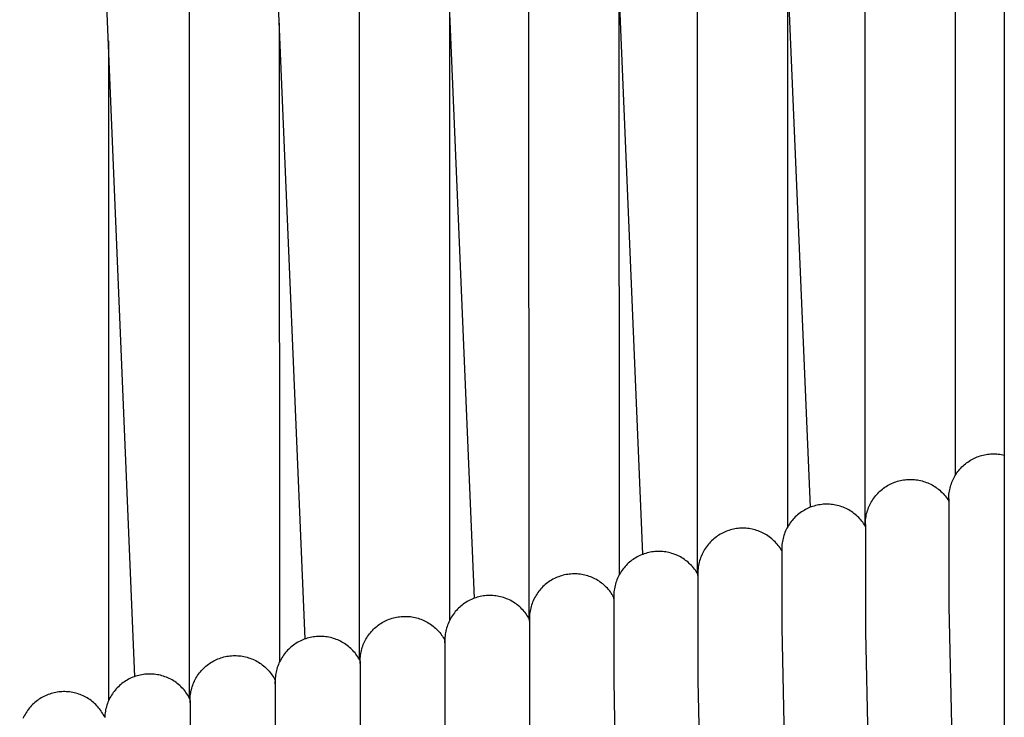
# Model space of a CAD drawing. Header units: millimetres. Extents: x 5000 to 6727, y 0 to 1679.
# Tile 77 of 106: x 5524 to 5618, y 1352 to 1417. Entities that reach past the tile are written whole.
import ezdxf

# ---------------------------------------------------------------- set-up
doc = ezdxf.new("R2010")
doc.units = ezdxf.units.MM
doc.layers.add('Make2D$Sichtbar$Kurven', color=18, linetype='Continuous', true_color=0x000000)

msp = doc.modelspace()

# ---------------------------------------------------------------- linework, layer by layer
at = {"layer": 'Make2D$Sichtbar$Kurven', "color": 18, "lineweight": -3, "true_color": 0x000000}
for p, q in [((5617.502, 1668.775), (5617.502, 1381.786)), ((5599.186, 1371.42), (5588.619, 1622.126)), ((5583.352, 1366.971), (5572.697, 1620.579)), ((5567.433, 1362.821), (5556.695, 1619.125)), ((5551.434, 1358.973), (5540.618, 1617.766)), ((5535.361, 1355.428), (5524.473, 1616.504)), ((5612.856, 1603.81), (5612.865, 1374.418)), ((5604.365, 1369.644), (5604.356, 1601.883)), ((5588.524, 1365.129), (5588.499, 1600.12)), ((5572.599, 1360.913), (5572.561, 1598.483)), ((5556.594, 1356.998), (5556.546, 1596.971)), ((5540.517, 1353.385), (5540.462, 1595.587)), ((5597.018, 1422.849), (5597.024, 1369.553)), ((5581.089, 1420.829), (5581.098, 1364.99)), ((5565.082, 1418.927), (5565.094, 1360.733)), ((5549.003, 1417.144), (5549.017, 1356.784)), ((5532.857, 1415.481), (5532.872, 1353.145)), ((5617.502, 1381.786), (5617.502, 1370.261)), ((5614.294, 1375.851), (5614.419, 1375.924)), ((5614.419, 1375.924), (5614.547, 1375.993)), ((5614.547, 1375.993), (5614.677, 1376.058)), ((5614.677, 1376.058), (5614.809, 1376.118)), ((5614.809, 1376.118), (5614.943, 1376.173)), ((5614.943, 1376.173), (5615.079, 1376.224)), ((5615.079, 1376.224), (5615.217, 1376.271)), ((5615.217, 1376.271), (5615.356, 1376.312)), ((5615.356, 1376.312), (5615.496, 1376.349)), ((5615.496, 1376.349), (5615.638, 1376.381)), ((5615.638, 1376.381), (5615.78, 1376.408)), ((5615.78, 1376.408), (5615.924, 1376.43)), ((5615.924, 1376.43), (5616.068, 1376.448)), ((5616.068, 1376.448), (5616.212, 1376.46)), ((5616.212, 1376.46), (5616.357, 1376.467)), ((5616.357, 1376.467), (5616.502, 1376.47)), ((5616.502, 1376.47), (5616.647, 1376.467)), ((5616.647, 1376.467), (5616.791, 1376.46)), ((5616.791, 1376.46), (5616.934, 1376.448)), ((5616.934, 1376.448), (5617.077, 1376.431)), ((5617.077, 1376.431), (5617.22, 1376.409)), ((5617.22, 1376.409), (5617.362, 1376.382)), ((5617.362, 1376.382), (5617.502, 1376.35)), ((5613.206, 1374.902), (5613.299, 1375.013)), ((5613.299, 1375.013), (5613.396, 1375.121)), ((5613.396, 1375.121), (5613.497, 1375.225)), ((5613.497, 1375.225), (5613.601, 1375.326)), ((5613.601, 1375.326), (5613.709, 1375.423)), ((5613.709, 1375.423), (5613.82, 1375.517)), ((5613.82, 1375.517), (5613.934, 1375.606)), ((5613.934, 1375.606), (5614.051, 1375.692)), ((5614.051, 1375.692), (5614.171, 1375.774)), ((5614.171, 1375.774), (5614.294, 1375.851)), ((5608.416, 1374.046), (5608.563, 1374.051)), ((5608.563, 1374.051), (5608.71, 1374.05)), ((5608.71, 1374.05), (5608.857, 1374.045)), ((5612.664, 1374.045), (5612.729, 1374.175)), ((5612.729, 1374.175), (5612.798, 1374.303)), ((5612.798, 1374.303), (5612.871, 1374.428)), ((5612.871, 1374.428), (5612.949, 1374.551)), ((5612.949, 1374.551), (5613.03, 1374.671)), ((5613.03, 1374.671), (5613.116, 1374.788)), ((5613.116, 1374.788), (5613.206, 1374.902)), ((5605.866, 1373.035), (5605.979, 1373.128)), ((5605.979, 1373.128), (5606.096, 1373.218)), ((5606.096, 1373.218), (5606.216, 1373.303)), ((5606.216, 1373.303), (5606.338, 1373.384)), ((5606.338, 1373.384), (5606.463, 1373.461)), ((5606.463, 1373.461), (5606.591, 1373.534)), ((5606.591, 1373.534), (5606.722, 1373.602)), ((5606.722, 1373.602), (5606.854, 1373.665)), ((5606.854, 1373.665), (5606.989, 1373.724)), ((5606.989, 1373.724), (5607.126, 1373.778)), ((5607.126, 1373.778), (5607.264, 1373.828)), ((5607.264, 1373.828), (5607.404, 1373.872)), ((5607.404, 1373.872), (5607.546, 1373.912)), ((5607.546, 1373.912), (5607.688, 1373.947)), ((5607.688, 1373.947), (5607.832, 1373.977)), ((5607.832, 1373.977), (5607.977, 1374.002)), ((5607.977, 1374.002), (5608.123, 1374.022)), ((5608.123, 1374.022), (5608.269, 1374.036)), ((5608.269, 1374.036), (5608.416, 1374.046)), ((5608.857, 1374.045), (5609.003, 1374.034)), ((5609.003, 1374.034), (5609.149, 1374.018)), ((5609.149, 1374.018), (5609.295, 1373.998)), ((5609.295, 1373.998), (5609.44, 1373.972)), ((5609.44, 1373.972), (5609.583, 1373.941)), ((5609.583, 1373.941), (5609.726, 1373.906)), ((5609.726, 1373.906), (5609.867, 1373.865)), ((5609.867, 1373.865), (5610.007, 1373.82)), ((5610.007, 1373.82), (5610.145, 1373.769)), ((5610.145, 1373.769), (5610.281, 1373.714)), ((5610.281, 1373.714), (5610.416, 1373.655)), ((5610.416, 1373.655), (5610.548, 1373.59)), ((5610.548, 1373.59), (5610.678, 1373.522)), ((5610.678, 1373.522), (5610.805, 1373.448)), ((5610.805, 1373.448), (5610.93, 1373.371)), ((5610.93, 1373.371), (5611.052, 1373.289)), ((5611.052, 1373.289), (5611.171, 1373.203)), ((5611.171, 1373.203), (5611.287, 1373.113)), ((5612.341, 1373.084), (5612.373, 1373.226)), ((5612.373, 1373.226), (5612.41, 1373.366)), ((5612.41, 1373.366), (5612.451, 1373.505)), ((5612.451, 1373.505), (5612.498, 1373.643)), ((5612.498, 1373.643), (5612.549, 1373.779)), ((5612.549, 1373.779), (5612.604, 1373.913)), ((5612.604, 1373.913), (5612.664, 1374.045)), ((5605.087, 1372.159), (5605.171, 1372.28)), ((5605.171, 1372.28), (5605.259, 1372.397)), ((5605.259, 1372.397), (5605.35, 1372.512)), ((5605.35, 1372.512), (5605.446, 1372.624)), ((5605.446, 1372.624), (5605.546, 1372.732)), ((5605.546, 1372.732), (5605.649, 1372.837)), ((5605.649, 1372.837), (5605.756, 1372.938)), ((5605.756, 1372.938), (5605.866, 1373.035)), ((5611.287, 1373.113), (5611.4, 1373.018)), ((5611.4, 1373.018), (5611.51, 1372.921)), ((5611.51, 1372.921), (5611.616, 1372.819)), ((5611.616, 1372.819), (5611.719, 1372.714)), ((5611.719, 1372.714), (5611.818, 1372.605)), ((5611.818, 1372.605), (5611.913, 1372.493)), ((5611.913, 1372.493), (5612.004, 1372.377)), ((5612.004, 1372.377), (5612.091, 1372.259)), ((5612.091, 1372.259), (5612.174, 1372.137)), ((5612.252, 1372.22), (5612.255, 1372.365)), ((5612.254, 1372.117), (5612.252, 1372.22)), ((5612.252, 1372.22), (5612.252, 1362.054)), ((5612.255, 1372.365), (5612.262, 1372.51)), ((5612.262, 1372.51), (5612.275, 1372.654)), ((5612.275, 1372.654), (5612.292, 1372.799)), ((5612.292, 1372.799), (5612.314, 1372.942)), ((5612.314, 1372.942), (5612.341, 1373.084)), ((5598.836, 1371.266), (5598.705, 1371.199)), ((5598.97, 1371.329), (5598.836, 1371.266)), ((5599.105, 1371.388), (5598.97, 1371.329)), ((5599.243, 1371.442), (5599.105, 1371.388)), ((5599.382, 1371.491), (5599.243, 1371.442)), ((5599.523, 1371.535), (5599.382, 1371.491)), ((5599.665, 1371.574), (5599.523, 1371.535)), ((5599.809, 1371.608), (5599.665, 1371.574)), ((5599.954, 1371.637), (5599.809, 1371.608)), ((5600.099, 1371.661), (5599.954, 1371.637)), ((5600.246, 1371.68), (5600.099, 1371.661)), ((5600.393, 1371.694), (5600.246, 1371.68)), ((5600.54, 1371.703), (5600.393, 1371.694)), ((5600.687, 1371.707), (5600.54, 1371.703)), ((5600.835, 1371.706), (5600.687, 1371.707)), ((5600.982, 1371.699), (5600.835, 1371.706)), ((5601.13, 1371.687), (5600.982, 1371.699)), ((5601.276, 1371.671), (5601.13, 1371.687)), ((5601.422, 1371.649), (5601.276, 1371.671)), ((5601.567, 1371.622), (5601.422, 1371.649)), ((5601.711, 1371.59), (5601.567, 1371.622)), ((5601.854, 1371.553), (5601.711, 1371.59)), ((5601.996, 1371.511), (5601.854, 1371.553)), ((5602.136, 1371.465), (5601.996, 1371.511)), ((5602.274, 1371.413), (5602.136, 1371.465)), ((5602.411, 1371.357), (5602.274, 1371.413)), ((5602.545, 1371.296), (5602.411, 1371.357)), ((5602.677, 1371.23), (5602.545, 1371.296)), ((5604.625, 1371.242), (5604.677, 1371.379)), ((5604.677, 1371.379), (5604.734, 1371.515)), ((5604.734, 1371.515), (5604.796, 1371.648)), ((5604.796, 1371.648), (5604.862, 1371.78)), ((5604.862, 1371.78), (5604.933, 1371.909)), ((5604.933, 1371.909), (5605.008, 1372.035)), ((5605.008, 1372.035), (5605.087, 1372.159)), ((5612.174, 1372.137), (5612.252, 1372.013)), ((5612.252, 1372), (5612.254, 1372.117)), ((5597.652, 1370.397), (5597.552, 1370.289)), ((5597.756, 1370.502), (5597.652, 1370.397)), ((5597.864, 1370.603), (5597.756, 1370.502)), ((5597.975, 1370.701), (5597.864, 1370.603)), ((5598.089, 1370.794), (5597.975, 1370.701)), ((5598.207, 1370.883), (5598.089, 1370.794)), ((5598.327, 1370.969), (5598.207, 1370.883)), ((5598.451, 1371.05), (5598.327, 1370.969)), ((5598.577, 1371.126), (5598.451, 1371.05)), ((5598.705, 1371.199), (5598.577, 1371.126)), ((5602.807, 1371.16), (5602.677, 1371.23)), ((5602.934, 1371.085), (5602.807, 1371.16)), ((5603.059, 1371.006), (5602.934, 1371.085)), ((5603.181, 1370.923), (5603.059, 1371.006)), ((5603.3, 1370.835), (5603.181, 1370.923)), ((5603.416, 1370.744), (5603.3, 1370.835)), ((5603.528, 1370.648), (5603.416, 1370.744)), ((5603.637, 1370.549), (5603.528, 1370.648)), ((5603.743, 1370.446), (5603.637, 1370.549)), ((5603.845, 1370.339), (5603.743, 1370.446)), ((5603.943, 1370.229), (5603.845, 1370.339)), ((5604.396, 1370.241), (5604.414, 1370.387)), ((5604.414, 1370.387), (5604.437, 1370.532)), ((5604.437, 1370.532), (5604.465, 1370.677)), ((5604.465, 1370.677), (5604.497, 1370.82)), ((5604.497, 1370.82), (5604.535, 1370.962)), ((5604.535, 1370.962), (5604.578, 1371.103)), ((5604.578, 1371.103), (5604.625, 1371.242)), ((5592.347, 1369.414), (5592.2, 1369.396)), ((5592.494, 1369.427), (5592.347, 1369.414)), ((5592.642, 1369.435), (5592.494, 1369.427)), ((5592.791, 1369.438), (5592.642, 1369.435)), ((5592.939, 1369.435), (5592.791, 1369.438)), ((5593.087, 1369.428), (5592.939, 1369.435)), ((5593.234, 1369.415), (5593.087, 1369.428)), ((5593.382, 1369.397), (5593.234, 1369.415)), ((5593.528, 1369.374), (5593.382, 1369.397)), ((5596.964, 1369.443), (5596.897, 1369.311)), ((5597.035, 1369.572), (5596.964, 1369.443)), ((5597.111, 1369.699), (5597.035, 1369.572)), ((5597.191, 1369.823), (5597.111, 1369.699)), ((5597.275, 1369.944), (5597.191, 1369.823)), ((5597.363, 1370.062), (5597.275, 1369.944)), ((5597.456, 1370.177), (5597.363, 1370.062)), ((5597.552, 1370.289), (5597.456, 1370.177)), ((5604.037, 1370.115), (5603.943, 1370.229)), ((5604.128, 1369.999), (5604.037, 1370.115)), ((5604.214, 1369.879), (5604.128, 1369.999)), ((5604.296, 1369.756), (5604.214, 1369.879)), ((5604.373, 1369.631), (5604.296, 1369.756)), ((5604.373, 1369.801), (5604.376, 1369.948)), ((5604.373, 1369.801), (5604.373, 1359.635)), ((5604.375, 1369.698), (5604.373, 1369.801)), ((5604.373, 1369.581), (5604.375, 1369.698)), ((5604.376, 1369.948), (5604.384, 1370.095)), ((5604.384, 1370.095), (5604.396, 1370.241)), ((5617.502, 1370.261), (5617.502, 1311.002)), ((5590.177, 1368.535), (5590.062, 1368.441)), ((5590.295, 1368.624), (5590.177, 1368.535)), ((5590.417, 1368.709), (5590.295, 1368.624)), ((5590.541, 1368.79), (5590.417, 1368.709)), ((5590.668, 1368.866), (5590.541, 1368.79)), ((5590.798, 1368.938), (5590.668, 1368.866)), ((5590.93, 1369.006), (5590.798, 1368.938)), ((5591.064, 1369.069), (5590.93, 1369.006)), ((5591.2, 1369.127), (5591.064, 1369.069)), ((5591.339, 1369.18), (5591.2, 1369.127)), ((5591.479, 1369.228), (5591.339, 1369.18)), ((5591.62, 1369.272), (5591.479, 1369.228)), ((5591.763, 1369.31), (5591.62, 1369.272)), ((5591.908, 1369.344), (5591.763, 1369.31)), ((5592.053, 1369.372), (5591.908, 1369.344)), ((5592.2, 1369.396), (5592.053, 1369.372)), ((5593.674, 1369.346), (5593.528, 1369.374)), ((5593.818, 1369.313), (5593.674, 1369.346)), ((5593.961, 1369.275), (5593.818, 1369.313)), ((5594.103, 1369.232), (5593.961, 1369.275)), ((5594.243, 1369.184), (5594.103, 1369.232)), ((5594.382, 1369.131), (5594.243, 1369.184)), ((5594.518, 1369.073), (5594.382, 1369.131)), ((5594.653, 1369.011), (5594.518, 1369.073)), ((5594.785, 1368.944), (5594.653, 1369.011)), ((5594.915, 1368.872), (5594.785, 1368.944)), ((5595.042, 1368.796), (5594.915, 1368.872)), ((5595.166, 1368.716), (5595.042, 1368.796)), ((5595.288, 1368.631), (5595.166, 1368.716)), ((5595.406, 1368.542), (5595.288, 1368.631)), ((5595.522, 1368.449), (5595.406, 1368.542)), ((5596.596, 1368.48), (5596.563, 1368.336)), ((5596.634, 1368.622), (5596.596, 1368.48)), ((5596.677, 1368.764), (5596.634, 1368.622)), ((5596.725, 1368.903), (5596.677, 1368.764)), ((5596.778, 1369.041), (5596.725, 1368.903)), ((5596.835, 1369.177), (5596.778, 1369.041)), ((5596.897, 1369.311), (5596.835, 1369.177)), ((5589.272, 1367.562), (5589.191, 1367.438)), ((5589.357, 1367.684), (5589.272, 1367.562)), ((5589.446, 1367.802), (5589.357, 1367.684)), ((5589.539, 1367.918), (5589.446, 1367.802)), ((5589.636, 1368.029), (5589.539, 1367.918)), ((5589.737, 1368.138), (5589.636, 1368.029)), ((5589.842, 1368.243), (5589.737, 1368.138)), ((5589.95, 1368.344), (5589.842, 1368.243)), ((5590.062, 1368.441), (5589.95, 1368.344)), ((5595.634, 1368.352), (5595.522, 1368.449)), ((5595.742, 1368.251), (5595.634, 1368.352)), ((5595.847, 1368.146), (5595.742, 1368.251)), ((5595.949, 1368.038), (5595.847, 1368.146)), ((5596.046, 1367.927), (5595.949, 1368.038)), ((5596.14, 1367.812), (5596.046, 1367.927)), ((5596.229, 1367.694), (5596.14, 1367.812)), ((5596.314, 1367.572), (5596.229, 1367.694)), ((5596.395, 1367.448), (5596.314, 1367.572)), ((5596.474, 1367.604), (5596.471, 1367.457)), ((5596.481, 1367.752), (5596.474, 1367.604)), ((5596.494, 1367.899), (5596.481, 1367.752)), ((5596.512, 1368.045), (5596.494, 1367.899)), ((5596.535, 1368.191), (5596.512, 1368.045)), ((5596.563, 1368.336), (5596.535, 1368.191)), ((5582.686, 1366.651), (5582.561, 1366.574)), ((5582.814, 1366.724), (5582.686, 1366.651)), ((5582.944, 1366.792), (5582.814, 1366.724)), ((5583.076, 1366.856), (5582.944, 1366.792)), ((5583.211, 1366.915), (5583.076, 1366.856)), ((5583.347, 1366.969), (5583.211, 1366.915)), ((5583.485, 1367.018), (5583.347, 1366.969)), ((5583.625, 1367.063), (5583.485, 1367.018)), ((5583.767, 1367.103), (5583.625, 1367.063)), ((5583.909, 1367.138), (5583.767, 1367.103)), ((5584.053, 1367.168), (5583.909, 1367.138)), ((5584.198, 1367.193), (5584.053, 1367.168)), ((5584.343, 1367.213), (5584.198, 1367.193)), ((5584.489, 1367.228), (5584.343, 1367.213)), ((5584.636, 1367.238), (5584.489, 1367.228)), ((5584.783, 1367.243), (5584.636, 1367.238)), ((5584.929, 1367.243), (5584.783, 1367.243)), ((5585.076, 1367.237), (5584.929, 1367.243)), ((5585.223, 1367.227), (5585.076, 1367.237)), ((5585.369, 1367.212), (5585.223, 1367.227)), ((5585.514, 1367.191), (5585.369, 1367.212)), ((5585.659, 1367.166), (5585.514, 1367.191)), ((5585.802, 1367.135), (5585.659, 1367.166)), ((5585.945, 1367.1), (5585.802, 1367.135)), ((5586.086, 1367.06), (5585.945, 1367.1)), ((5586.226, 1367.014), (5586.086, 1367.06)), ((5586.364, 1366.965), (5586.226, 1367.014)), ((5586.5, 1366.91), (5586.364, 1366.965)), ((5586.635, 1366.85), (5586.5, 1366.91)), ((5586.767, 1366.787), (5586.635, 1366.85)), ((5586.897, 1366.718), (5586.767, 1366.787)), ((5587.024, 1366.645), (5586.897, 1366.718)), ((5587.149, 1366.568), (5587.024, 1366.645)), ((5588.802, 1366.64), (5588.754, 1366.5)), ((5588.855, 1366.778), (5588.802, 1366.64)), ((5588.913, 1366.915), (5588.855, 1366.778)), ((5588.976, 1367.049), (5588.913, 1366.915)), ((5589.043, 1367.181), (5588.976, 1367.049)), ((5589.115, 1367.311), (5589.043, 1367.181)), ((5589.191, 1367.438), (5589.115, 1367.311)), ((5596.472, 1367.321), (5596.395, 1367.448)), ((5596.471, 1367.457), (5596.471, 1360.056)), ((5596.471, 1367.455), (5596.473, 1367.346)), ((5596.473, 1367.346), (5596.471, 1367.237)), ((5581.575, 1365.702), (5581.483, 1365.587)), ((5581.671, 1365.814), (5581.575, 1365.702)), ((5581.77, 1365.922), (5581.671, 1365.814)), ((5581.873, 1366.027), (5581.77, 1365.922)), ((5581.979, 1366.128), (5581.873, 1366.027)), ((5582.089, 1366.225), (5581.979, 1366.128)), ((5582.203, 1366.318), (5582.089, 1366.225)), ((5582.319, 1366.408), (5582.203, 1366.318)), ((5582.439, 1366.493), (5582.319, 1366.408)), ((5582.561, 1366.574), (5582.439, 1366.493)), ((5587.271, 1366.486), (5587.149, 1366.568)), ((5587.39, 1366.401), (5587.271, 1366.486)), ((5587.506, 1366.311), (5587.39, 1366.401)), ((5587.619, 1366.217), (5587.506, 1366.311)), ((5587.729, 1366.119), (5587.619, 1366.217)), ((5587.835, 1366.018), (5587.729, 1366.119)), ((5587.938, 1365.913), (5587.835, 1366.018)), ((5588.037, 1365.805), (5587.938, 1365.913)), ((5588.132, 1365.693), (5588.037, 1365.805)), ((5588.224, 1365.578), (5588.132, 1365.693)), ((5588.588, 1365.779), (5588.57, 1365.632)), ((5588.611, 1365.925), (5588.588, 1365.779)), ((5588.639, 1366.071), (5588.611, 1365.925)), ((5588.672, 1366.215), (5588.639, 1366.071)), ((5588.711, 1366.358), (5588.672, 1366.215)), ((5588.754, 1366.5), (5588.711, 1366.358)), ((5575.26, 1364.802), (5575.125, 1364.744)), ((5575.397, 1364.856), (5575.26, 1364.802)), ((5575.536, 1364.905), (5575.397, 1364.856)), ((5575.677, 1364.95), (5575.536, 1364.905)), ((5575.819, 1364.989), (5575.677, 1364.95)), ((5575.962, 1365.023), (5575.819, 1364.989)), ((5576.107, 1365.053), (5575.962, 1365.023)), ((5576.252, 1365.077), (5576.107, 1365.053)), ((5576.398, 1365.096), (5576.252, 1365.077)), ((5576.545, 1365.111), (5576.398, 1365.096)), ((5576.692, 1365.12), (5576.545, 1365.111)), ((5576.839, 1365.124), (5576.692, 1365.12)), ((5576.987, 1365.123), (5576.839, 1365.124)), ((5577.134, 1365.117), (5576.987, 1365.123)), ((5577.281, 1365.105), (5577.134, 1365.117)), ((5577.427, 1365.089), (5577.281, 1365.105)), ((5577.573, 1365.068), (5577.427, 1365.089)), ((5577.718, 1365.041), (5577.573, 1365.068)), ((5577.862, 1365.01), (5577.718, 1365.041)), ((5578.005, 1364.973), (5577.862, 1365.01)), ((5578.146, 1364.932), (5578.005, 1364.973)), ((5578.286, 1364.885), (5578.146, 1364.932)), ((5578.425, 1364.834), (5578.286, 1364.885)), ((5578.561, 1364.779), (5578.425, 1364.834)), ((5578.695, 1364.718), (5578.561, 1364.779)), ((5581.022, 1364.839), (5580.96, 1364.706)), ((5581.088, 1364.97), (5581.022, 1364.839)), ((5581.158, 1365.099), (5581.088, 1364.97)), ((5581.233, 1365.225), (5581.158, 1365.099)), ((5581.312, 1365.349), (5581.233, 1365.225)), ((5581.396, 1365.47), (5581.312, 1365.349)), ((5581.483, 1365.587), (5581.396, 1365.47)), ((5588.311, 1365.46), (5588.224, 1365.578)), ((5588.394, 1365.339), (5588.311, 1365.46)), ((5588.473, 1365.215), (5588.394, 1365.339)), ((5588.548, 1365.088), (5588.473, 1365.215)), ((5588.549, 1365.336), (5588.546, 1365.188)), ((5588.546, 1365.188), (5588.546, 1355.022)), ((5588.548, 1365.077), (5588.546, 1365.188)), ((5588.546, 1364.968), (5588.548, 1365.077)), ((5588.557, 1365.484), (5588.549, 1365.336)), ((5588.57, 1365.632), (5588.557, 1365.484)), ((5573.914, 1363.916), (5573.81, 1363.811)), ((5574.021, 1364.017), (5573.914, 1363.916)), ((5574.132, 1364.114), (5574.021, 1364.017)), ((5574.246, 1364.208), (5574.132, 1364.114)), ((5574.363, 1364.297), (5574.246, 1364.208)), ((5574.483, 1364.383), (5574.363, 1364.297)), ((5574.607, 1364.464), (5574.483, 1364.383)), ((5574.732, 1364.54), (5574.607, 1364.464)), ((5574.861, 1364.613), (5574.732, 1364.54)), ((5574.992, 1364.681), (5574.861, 1364.613)), ((5575.125, 1364.744), (5574.992, 1364.681)), ((5578.827, 1364.653), (5578.695, 1364.718)), ((5578.957, 1364.583), (5578.827, 1364.653)), ((5579.085, 1364.509), (5578.957, 1364.583)), ((5579.209, 1364.43), (5579.085, 1364.509)), ((5579.331, 1364.347), (5579.209, 1364.43)), ((5579.45, 1364.26), (5579.331, 1364.347)), ((5579.566, 1364.169), (5579.45, 1364.26)), ((5579.679, 1364.074), (5579.566, 1364.169)), ((5579.788, 1363.975), (5579.679, 1364.074)), ((5579.894, 1363.873), (5579.788, 1363.975)), ((5579.996, 1363.767), (5579.894, 1363.873)), ((5580.691, 1363.868), (5580.663, 1363.724)), ((5580.724, 1364.011), (5580.691, 1363.868)), ((5580.761, 1364.153), (5580.724, 1364.011)), ((5580.804, 1364.294), (5580.761, 1364.153)), ((5580.851, 1364.433), (5580.804, 1364.294)), ((5580.903, 1364.57), (5580.851, 1364.433)), ((5580.96, 1364.706), (5580.903, 1364.57)), ((5567.708, 1362.911), (5567.567, 1362.868)), ((5567.851, 1362.95), (5567.708, 1362.911)), ((5567.995, 1362.984), (5567.851, 1362.95)), ((5568.14, 1363.013), (5567.995, 1362.984)), ((5568.286, 1363.037), (5568.14, 1363.013)), ((5568.433, 1363.055), (5568.286, 1363.037)), ((5568.58, 1363.069), (5568.433, 1363.055)), ((5568.728, 1363.077), (5568.58, 1363.069)), ((5568.876, 1363.08), (5568.728, 1363.077)), ((5569.024, 1363.078), (5568.876, 1363.08)), ((5569.172, 1363.071), (5569.024, 1363.078)), ((5569.319, 1363.059), (5569.172, 1363.071)), ((5569.466, 1363.042), (5569.319, 1363.059)), ((5569.612, 1363.019), (5569.466, 1363.042)), ((5569.758, 1362.992), (5569.612, 1363.019)), ((5569.902, 1362.959), (5569.758, 1362.992)), ((5570.045, 1362.921), (5569.902, 1362.959)), ((5570.187, 1362.879), (5570.045, 1362.921)), ((5573.194, 1362.987), (5573.123, 1362.858)), ((5573.27, 1363.113), (5573.194, 1362.987)), ((5573.35, 1363.237), (5573.27, 1363.113)), ((5573.434, 1363.358), (5573.35, 1363.237)), ((5573.522, 1363.476), (5573.434, 1363.358)), ((5573.614, 1363.591), (5573.522, 1363.476)), ((5573.71, 1363.703), (5573.614, 1363.591)), ((5573.81, 1363.811), (5573.71, 1363.703)), ((5580.094, 1363.657), (5579.996, 1363.767)), ((5580.189, 1363.544), (5580.094, 1363.657)), ((5580.28, 1363.427), (5580.189, 1363.544)), ((5580.366, 1363.308), (5580.28, 1363.427)), ((5580.448, 1363.186), (5580.366, 1363.308)), ((5580.526, 1363.061), (5580.448, 1363.186)), ((5580.6, 1362.933), (5580.526, 1363.061)), ((5580.602, 1363.14), (5580.6, 1362.993)), ((5580.6, 1362.993), (5580.6, 1362.993)), ((5580.6, 1362.993), (5580.6, 1355.023)), ((5580.601, 1362.882), (5580.6, 1362.933)), ((5580.61, 1363.287), (5580.602, 1363.14)), ((5580.623, 1363.433), (5580.61, 1363.287)), ((5580.64, 1363.579), (5580.623, 1363.433)), ((5580.663, 1363.724), (5580.64, 1363.579)), ((5566.043, 1361.982), (5565.935, 1361.881)), ((5566.154, 1362.079), (5566.043, 1361.982)), ((5566.269, 1362.173), (5566.154, 1362.079)), ((5566.387, 1362.262), (5566.269, 1362.173)), ((5566.508, 1362.347), (5566.387, 1362.262)), ((5566.632, 1362.428), (5566.508, 1362.347)), ((5566.758, 1362.505), (5566.632, 1362.428)), ((5566.888, 1362.577), (5566.758, 1362.505)), ((5567.019, 1362.644), (5566.888, 1362.577)), ((5567.153, 1362.707), (5567.019, 1362.644)), ((5567.289, 1362.766), (5567.153, 1362.707)), ((5567.427, 1362.819), (5567.289, 1362.766)), ((5567.567, 1362.868), (5567.427, 1362.819)), ((5570.327, 1362.831), (5570.187, 1362.879)), ((5570.465, 1362.779), (5570.327, 1362.831)), ((5570.602, 1362.722), (5570.465, 1362.779)), ((5570.736, 1362.66), (5570.602, 1362.722)), ((5570.868, 1362.594), (5570.736, 1362.66)), ((5570.998, 1362.523), (5570.868, 1362.594)), ((5571.126, 1362.447), (5570.998, 1362.523)), ((5571.25, 1362.367), (5571.126, 1362.447)), ((5571.372, 1362.283), (5571.25, 1362.367)), ((5571.49, 1362.195), (5571.372, 1362.283)), ((5571.606, 1362.102), (5571.49, 1362.195)), ((5571.718, 1362.006), (5571.606, 1362.102)), ((5571.827, 1361.906), (5571.718, 1362.006)), ((5572.795, 1362.038), (5572.757, 1361.896)), ((5572.837, 1362.179), (5572.795, 1362.038)), ((5572.885, 1362.319), (5572.837, 1362.179)), ((5572.938, 1362.456), (5572.885, 1362.319)), ((5572.995, 1362.592), (5572.938, 1362.456)), ((5573.057, 1362.726), (5572.995, 1362.592)), ((5573.123, 1362.858), (5573.057, 1362.726)), ((5580.6, 1362.774), (5580.601, 1362.882)), ((5612.252, 1362.054), (5612.873, 1336.651)), ((5559.935, 1361.004), (5560.078, 1361.034)), ((5560.078, 1361.034), (5560.223, 1361.06)), ((5560.223, 1361.06), (5560.368, 1361.08)), ((5560.368, 1361.08), (5560.513, 1361.096)), ((5560.513, 1361.096), (5560.66, 1361.106)), ((5560.66, 1361.106), (5560.806, 1361.111)), ((5560.806, 1361.111), (5560.953, 1361.111)), ((5560.953, 1361.111), (5561.099, 1361.107)), ((5561.099, 1361.107), (5561.245, 1361.097)), ((5561.245, 1361.097), (5561.391, 1361.082)), ((5561.391, 1361.082), (5561.536, 1361.062)), ((5561.536, 1361.062), (5561.681, 1361.037)), ((5561.681, 1361.037), (5561.824, 1361.007)), ((5565.286, 1361.077), (5565.21, 1360.95)), ((5565.367, 1361.201), (5565.286, 1361.077)), ((5565.451, 1361.322), (5565.367, 1361.201)), ((5565.54, 1361.441), (5565.451, 1361.322)), ((5565.633, 1361.556), (5565.54, 1361.441)), ((5565.73, 1361.668), (5565.633, 1361.556)), ((5565.831, 1361.776), (5565.73, 1361.668)), ((5565.935, 1361.881), (5565.831, 1361.776)), ((5571.932, 1361.802), (5571.827, 1361.906)), ((5572.034, 1361.694), (5571.932, 1361.802)), ((5572.132, 1361.583), (5572.034, 1361.694)), ((5572.226, 1361.469), (5572.132, 1361.583)), ((5572.315, 1361.351), (5572.226, 1361.469)), ((5572.401, 1361.231), (5572.315, 1361.351)), ((5572.483, 1361.107), (5572.401, 1361.231)), ((5572.56, 1360.981), (5572.483, 1361.107)), ((5572.642, 1361.169), (5572.635, 1361.021)), ((5572.655, 1361.316), (5572.642, 1361.169)), ((5572.673, 1361.462), (5572.655, 1361.316)), ((5572.696, 1361.607), (5572.673, 1361.462)), ((5572.724, 1361.752), (5572.696, 1361.607)), ((5572.757, 1361.896), (5572.724, 1361.752)), ((5558.12, 1360.089), (5558.233, 1360.182)), ((5558.233, 1360.182), (5558.349, 1360.272)), ((5558.349, 1360.272), (5558.469, 1360.357)), ((5558.469, 1360.357), (5558.59, 1360.438)), ((5558.59, 1360.438), (5558.715, 1360.515)), ((5558.715, 1360.515), (5558.842, 1360.588)), ((5558.842, 1360.588), (5558.972, 1360.656)), ((5558.972, 1360.656), (5559.104, 1360.72)), ((5559.104, 1360.72), (5559.238, 1360.779)), ((5559.238, 1360.779), (5559.374, 1360.834)), ((5559.374, 1360.834), (5559.512, 1360.884)), ((5559.512, 1360.884), (5559.652, 1360.929)), ((5559.652, 1360.929), (5559.793, 1360.969)), ((5559.793, 1360.969), (5559.935, 1361.004)), ((5561.824, 1361.007), (5561.967, 1360.972)), ((5561.967, 1360.972), (5562.108, 1360.933)), ((5562.108, 1360.933), (5562.247, 1360.888)), ((5562.247, 1360.888), (5562.385, 1360.839)), ((5562.385, 1360.839), (5562.522, 1360.785)), ((5562.522, 1360.785), (5562.656, 1360.726)), ((5562.656, 1360.726), (5562.788, 1360.663)), ((5562.788, 1360.663), (5562.918, 1360.595)), ((5562.918, 1360.595), (5563.046, 1360.523)), ((5563.046, 1360.523), (5563.17, 1360.446)), ((5563.17, 1360.446), (5563.293, 1360.365)), ((5563.293, 1360.365), (5563.412, 1360.28)), ((5563.412, 1360.28), (5563.528, 1360.191)), ((5563.528, 1360.191), (5563.642, 1360.098)), ((5563.642, 1360.098), (5563.752, 1360.001)), ((5564.851, 1360.14), (5564.808, 1359.998)), ((5564.899, 1360.28), (5564.851, 1360.14)), ((5564.952, 1360.418), (5564.899, 1360.28)), ((5565.009, 1360.554), (5564.952, 1360.418)), ((5565.072, 1360.688), (5565.009, 1360.554)), ((5565.139, 1360.82), (5565.072, 1360.688)), ((5565.21, 1360.95), (5565.139, 1360.82)), ((5572.632, 1360.852), (5572.56, 1360.981)), ((5572.635, 1361.021), (5572.632, 1360.874)), ((5572.632, 1360.874), (5572.632, 1350.708)), ((5572.634, 1360.771), (5572.632, 1360.852)), ((5572.632, 1360.654), (5572.634, 1360.771)), ((5552.218, 1359.171), (5552.073, 1359.146)), ((5552.364, 1359.19), (5552.218, 1359.171)), ((5552.51, 1359.205), (5552.364, 1359.19)), ((5552.657, 1359.214), (5552.51, 1359.205)), ((5552.804, 1359.219), (5552.657, 1359.214)), ((5552.951, 1359.218), (5552.804, 1359.219)), ((5553.098, 1359.213), (5552.951, 1359.218)), ((5553.245, 1359.202), (5553.098, 1359.213)), ((5553.391, 1359.186), (5553.245, 1359.202)), ((5553.537, 1359.165), (5553.391, 1359.186)), ((5553.682, 1359.139), (5553.537, 1359.165)), ((5557.267, 1359.09), (5557.346, 1359.213)), ((5557.346, 1359.213), (5557.429, 1359.334)), ((5557.429, 1359.334), (5557.517, 1359.452)), ((5557.517, 1359.452), (5557.608, 1359.566)), ((5557.608, 1359.566), (5557.703, 1359.678)), ((5557.703, 1359.678), (5557.802, 1359.786)), ((5557.802, 1359.786), (5557.905, 1359.89)), ((5557.905, 1359.89), (5558.011, 1359.991)), ((5558.011, 1359.991), (5558.12, 1360.089)), ((5563.752, 1360.001), (5563.858, 1359.9)), ((5563.858, 1359.9), (5563.961, 1359.796)), ((5563.961, 1359.796), (5564.06, 1359.688)), ((5564.06, 1359.688), (5564.156, 1359.577)), ((5564.156, 1359.577), (5564.248, 1359.463)), ((5564.248, 1359.463), (5564.335, 1359.345)), ((5564.335, 1359.345), (5564.419, 1359.225)), ((5564.419, 1359.225), (5564.498, 1359.102)), ((5564.667, 1359.273), (5564.654, 1359.125)), ((5564.685, 1359.42), (5564.667, 1359.273)), ((5564.708, 1359.566), (5564.685, 1359.42)), ((5564.736, 1359.711), (5564.708, 1359.566)), ((5564.769, 1359.855), (5564.736, 1359.711)), ((5564.808, 1359.998), (5564.769, 1359.855)), ((5596.471, 1360.056), (5597.046, 1332.037)), ((5604.373, 1359.635), (5604.971, 1334.306)), ((5550.218, 1358.298), (5550.104, 1358.205)), ((5550.335, 1358.388), (5550.218, 1358.298)), ((5550.454, 1358.473), (5550.335, 1358.388)), ((5550.577, 1358.554), (5550.454, 1358.473)), ((5550.703, 1358.631), (5550.577, 1358.554)), ((5550.831, 1358.704), (5550.703, 1358.631)), ((5550.961, 1358.772), (5550.831, 1358.704)), ((5551.094, 1358.835), (5550.961, 1358.772)), ((5551.229, 1358.894), (5551.094, 1358.835)), ((5551.366, 1358.948), (5551.229, 1358.894)), ((5551.504, 1358.997), (5551.366, 1358.948)), ((5551.644, 1359.042), (5551.504, 1358.997)), ((5551.786, 1359.081), (5551.644, 1359.042)), ((5551.929, 1359.116), (5551.786, 1359.081)), ((5552.073, 1359.146), (5551.929, 1359.116)), ((5553.826, 1359.108), (5553.682, 1359.139)), ((5553.968, 1359.072), (5553.826, 1359.108)), ((5554.11, 1359.031), (5553.968, 1359.072)), ((5554.249, 1358.986), (5554.11, 1359.031)), ((5554.388, 1358.935), (5554.249, 1358.986)), ((5554.524, 1358.88), (5554.388, 1358.935)), ((5554.658, 1358.82), (5554.524, 1358.88)), ((5554.791, 1358.755), (5554.658, 1358.82)), ((5554.92, 1358.686), (5554.791, 1358.755)), ((5555.048, 1358.613), (5554.92, 1358.686)), ((5555.173, 1358.535), (5555.048, 1358.613)), ((5555.295, 1358.453), (5555.173, 1358.535)), ((5555.414, 1358.366), (5555.295, 1358.453)), ((5555.53, 1358.276), (5555.414, 1358.366)), ((5555.643, 1358.181), (5555.53, 1358.276)), ((5556.839, 1358.16), (5556.887, 1358.299)), ((5556.887, 1358.299), (5556.938, 1358.436)), ((5556.938, 1358.436), (5556.995, 1358.571)), ((5556.995, 1358.571), (5557.056, 1358.704)), ((5557.056, 1358.704), (5557.122, 1358.835)), ((5557.122, 1358.835), (5557.192, 1358.964)), ((5557.192, 1358.964), (5557.267, 1359.09)), ((5564.498, 1359.102), (5564.573, 1358.976)), ((5564.573, 1358.976), (5564.644, 1358.847)), ((5564.647, 1358.978), (5564.644, 1358.83)), ((5564.644, 1358.83), (5564.644, 1348.665)), ((5564.645, 1358.719), (5564.644, 1358.828)), ((5564.644, 1358.61), (5564.645, 1358.719)), ((5564.654, 1359.125), (5564.647, 1358.978)), ((5543.761, 1357.27), (5543.904, 1357.304)), ((5543.904, 1357.304), (5544.049, 1357.333)), ((5544.049, 1357.333), (5544.195, 1357.357)), ((5544.195, 1357.357), (5544.341, 1357.376)), ((5544.341, 1357.376), (5544.488, 1357.39)), ((5544.488, 1357.39), (5544.636, 1357.399)), ((5544.636, 1357.399), (5544.783, 1357.402)), ((5544.783, 1357.402), (5544.931, 1357.401)), ((5544.931, 1357.401), (5545.078, 1357.394)), ((5545.078, 1357.394), (5545.226, 1357.383)), ((5545.226, 1357.383), (5545.372, 1357.366)), ((5545.372, 1357.366), (5545.518, 1357.344)), ((5545.518, 1357.344), (5545.663, 1357.317)), ((5545.663, 1357.317), (5545.808, 1357.285)), ((5549.324, 1357.328), (5549.245, 1357.205)), ((5549.408, 1357.449), (5549.324, 1357.328)), ((5549.496, 1357.567), (5549.408, 1357.449)), ((5549.588, 1357.682), (5549.496, 1357.567)), ((5549.684, 1357.794), (5549.588, 1357.682)), ((5549.784, 1357.902), (5549.684, 1357.794)), ((5549.887, 1358.007), (5549.784, 1357.902)), ((5549.994, 1358.108), (5549.887, 1358.007)), ((5550.104, 1358.205), (5549.994, 1358.108)), ((5555.752, 1358.083), (5555.643, 1358.181)), ((5555.858, 1357.981), (5555.752, 1358.083)), ((5555.961, 1357.876), (5555.858, 1357.981)), ((5556.059, 1357.766), (5555.961, 1357.876)), ((5556.154, 1357.654), (5556.059, 1357.766)), ((5556.245, 1357.538), (5556.154, 1357.654)), ((5556.332, 1357.42), (5556.245, 1357.538)), ((5556.415, 1357.298), (5556.332, 1357.42)), ((5556.659, 1357.301), (5556.677, 1357.446)), ((5556.677, 1357.446), (5556.699, 1357.591)), ((5556.699, 1357.591), (5556.727, 1357.735)), ((5556.727, 1357.735), (5556.76, 1357.878)), ((5556.76, 1357.878), (5556.797, 1358.02)), ((5556.797, 1358.02), (5556.839, 1358.16)), ((5541.959, 1356.3), (5542.07, 1356.397)), ((5542.07, 1356.397), (5542.184, 1356.49)), ((5542.184, 1356.49), (5542.301, 1356.58)), ((5542.301, 1356.58), (5542.422, 1356.665)), ((5542.422, 1356.665), (5542.545, 1356.746)), ((5542.545, 1356.746), (5542.672, 1356.823)), ((5542.672, 1356.823), (5542.8, 1356.895)), ((5542.8, 1356.895), (5542.932, 1356.963)), ((5542.932, 1356.963), (5543.065, 1357.026)), ((5543.065, 1357.026), (5543.201, 1357.084)), ((5543.201, 1357.084), (5543.338, 1357.138)), ((5543.338, 1357.138), (5543.478, 1357.187)), ((5543.478, 1357.187), (5543.618, 1357.231)), ((5543.618, 1357.231), (5543.761, 1357.27)), ((5545.808, 1357.285), (5545.95, 1357.248)), ((5545.95, 1357.248), (5546.092, 1357.206)), ((5546.092, 1357.206), (5546.232, 1357.159)), ((5546.232, 1357.159), (5546.37, 1357.108)), ((5546.37, 1357.108), (5546.507, 1357.051)), ((5546.507, 1357.051), (5546.641, 1356.99)), ((5546.641, 1356.99), (5546.773, 1356.924)), ((5546.773, 1356.924), (5546.903, 1356.854)), ((5546.903, 1356.854), (5547.031, 1356.779)), ((5547.031, 1356.779), (5547.155, 1356.7)), ((5547.155, 1356.7), (5547.277, 1356.617)), ((5547.277, 1356.617), (5547.396, 1356.529)), ((5547.396, 1356.529), (5547.512, 1356.437)), ((5547.512, 1356.437), (5547.624, 1356.342)), ((5548.862, 1356.411), (5548.814, 1356.272)), ((5548.914, 1356.549), (5548.862, 1356.411)), ((5548.971, 1356.684), (5548.914, 1356.549)), ((5549.033, 1356.818), (5548.971, 1356.684)), ((5549.099, 1356.949), (5549.033, 1356.818)), ((5549.17, 1357.078), (5549.099, 1356.949)), ((5549.245, 1357.205), (5549.17, 1357.078)), ((5556.493, 1357.174), (5556.415, 1357.298)), ((5556.567, 1357.046), (5556.493, 1357.174)), ((5556.637, 1356.917), (5556.567, 1357.046)), ((5556.636, 1356.862), (5556.639, 1357.008)), ((5556.638, 1356.753), (5556.636, 1356.862)), ((5556.636, 1356.862), (5556.636, 1346.696)), ((5556.636, 1356.642), (5556.638, 1356.753)), ((5556.639, 1357.008), (5556.646, 1357.155)), ((5556.646, 1357.155), (5556.659, 1357.301)), ((5535.434, 1355.452), (5535.294, 1355.404)), ((5535.575, 1355.496), (5535.434, 1355.452)), ((5535.718, 1355.534), (5535.575, 1355.496)), ((5535.863, 1355.568), (5535.718, 1355.534)), ((5536.008, 1355.596), (5535.863, 1355.568)), ((5536.155, 1355.62), (5536.008, 1355.596)), ((5536.302, 1355.638), (5536.155, 1355.62)), ((5536.449, 1355.651), (5536.302, 1355.638)), ((5536.597, 1355.659), (5536.449, 1355.651)), ((5536.745, 1355.662), (5536.597, 1355.659)), ((5536.893, 1355.66), (5536.745, 1355.662)), ((5537.041, 1355.652), (5536.893, 1355.66)), ((5537.189, 1355.64), (5537.041, 1355.652)), ((5537.336, 1355.622), (5537.189, 1355.64)), ((5537.483, 1355.599), (5537.336, 1355.622)), ((5537.628, 1355.571), (5537.483, 1355.599)), ((5537.773, 1355.538), (5537.628, 1355.571)), ((5537.916, 1355.5), (5537.773, 1355.538)), ((5538.058, 1355.457), (5537.916, 1355.5)), ((5538.198, 1355.409), (5538.058, 1355.457)), ((5541.205, 1355.395), (5541.285, 1355.519)), ((5541.285, 1355.519), (5541.369, 1355.64)), ((5541.369, 1355.64), (5541.458, 1355.759)), ((5541.458, 1355.759), (5541.55, 1355.874)), ((5541.55, 1355.874), (5541.647, 1355.985)), ((5541.647, 1355.985), (5541.747, 1356.094)), ((5541.747, 1356.094), (5541.851, 1356.199)), ((5541.851, 1356.199), (5541.959, 1356.3)), ((5547.624, 1356.342), (5547.733, 1356.242)), ((5547.733, 1356.242), (5547.839, 1356.139)), ((5547.839, 1356.139), (5547.941, 1356.032)), ((5547.941, 1356.032), (5548.039, 1355.922)), ((5548.039, 1355.922), (5548.133, 1355.808)), ((5548.133, 1355.808), (5548.223, 1355.691)), ((5548.223, 1355.691), (5548.309, 1355.572)), ((5548.309, 1355.572), (5548.391, 1355.449)), ((5548.391, 1355.449), (5548.469, 1355.323)), ((5548.65, 1355.556), (5548.633, 1355.41)), ((5548.673, 1355.701), (5548.65, 1355.556)), ((5548.701, 1355.845), (5548.673, 1355.701)), ((5548.734, 1355.989), (5548.701, 1355.845)), ((5548.772, 1356.131), (5548.734, 1355.989)), ((5548.814, 1356.272), (5548.772, 1356.131)), ((5533.906, 1354.568), (5533.798, 1354.467)), ((5534.018, 1354.665), (5533.906, 1354.568)), ((5534.133, 1354.758), (5534.018, 1354.665)), ((5534.251, 1354.848), (5534.133, 1354.758)), ((5534.372, 1354.933), (5534.251, 1354.848)), ((5534.497, 1355.014), (5534.372, 1354.933)), ((5534.623, 1355.09), (5534.497, 1355.014)), ((5534.753, 1355.162), (5534.623, 1355.09)), ((5534.885, 1355.23), (5534.753, 1355.162)), ((5535.019, 1355.292), (5534.885, 1355.23)), ((5535.155, 1355.35), (5535.019, 1355.292)), ((5535.294, 1355.404), (5535.155, 1355.35)), ((5538.336, 1355.356), (5538.198, 1355.409)), ((5538.473, 1355.298), (5538.336, 1355.356)), ((5538.607, 1355.236), (5538.473, 1355.298)), ((5538.739, 1355.169), (5538.607, 1355.236)), ((5538.869, 1355.098), (5538.739, 1355.169)), ((5538.996, 1355.022), (5538.869, 1355.098)), ((5539.121, 1354.941), (5538.996, 1355.022)), ((5539.242, 1354.856), (5539.121, 1354.941)), ((5539.361, 1354.768), (5539.242, 1354.856)), ((5539.476, 1354.675), (5539.361, 1354.768)), ((5539.588, 1354.578), (5539.476, 1354.675)), ((5539.697, 1354.477), (5539.588, 1354.578)), ((5540.771, 1354.46), (5540.819, 1354.6)), ((5540.819, 1354.6), (5540.871, 1354.738)), ((5540.871, 1354.738), (5540.929, 1354.874)), ((5540.929, 1354.874), (5540.991, 1355.007)), ((5540.991, 1355.007), (5541.058, 1355.139)), ((5541.058, 1355.139), (5541.129, 1355.268)), ((5541.129, 1355.268), (5541.205, 1355.395)), ((5548.469, 1355.323), (5548.542, 1355.195)), ((5548.542, 1355.195), (5548.611, 1355.064)), ((5548.612, 1355.116), (5548.61, 1354.969)), ((5548.61, 1354.969), (5548.61, 1347.583)), ((5548.611, 1354.858), (5548.61, 1354.967)), ((5548.61, 1354.749), (5548.611, 1354.858)), ((5548.62, 1355.263), (5548.612, 1355.116)), ((5548.633, 1355.41), (5548.62, 1355.263)), ((5580.6, 1355.023), (5581.132, 1327.724)), ((5588.546, 1355.022), (5589.1, 1329.843)), ((5526.899, 1353.609), (5526.767, 1353.546)), ((5527.034, 1353.668), (5526.899, 1353.609)), ((5527.17, 1353.723), (5527.034, 1353.668)), ((5527.308, 1353.772), (5527.17, 1353.723)), ((5527.448, 1353.817), (5527.308, 1353.772)), ((5527.589, 1353.857), (5527.448, 1353.817)), ((5527.732, 1353.892), (5527.589, 1353.857)), ((5527.875, 1353.922), (5527.732, 1353.892)), ((5528.02, 1353.947), (5527.875, 1353.922)), ((5528.166, 1353.967), (5528.02, 1353.947)), ((5528.312, 1353.982), (5528.166, 1353.967)), ((5528.458, 1353.992), (5528.312, 1353.982)), ((5528.605, 1353.997), (5528.458, 1353.992)), ((5528.752, 1353.997), (5528.605, 1353.997)), ((5528.898, 1353.992), (5528.752, 1353.997)), ((5529.045, 1353.981), (5528.898, 1353.992)), ((5529.191, 1353.966), (5529.045, 1353.981)), ((5529.336, 1353.946), (5529.191, 1353.966)), ((5529.481, 1353.92), (5529.336, 1353.946)), ((5529.624, 1353.89), (5529.481, 1353.92)), ((5529.767, 1353.855), (5529.624, 1353.89)), ((5529.908, 1353.814), (5529.767, 1353.855)), ((5530.048, 1353.769), (5529.908, 1353.814)), ((5530.186, 1353.72), (5530.048, 1353.769)), ((5530.322, 1353.665), (5530.186, 1353.72)), ((5530.457, 1353.606), (5530.322, 1353.665)), ((5530.589, 1353.542), (5530.457, 1353.606)), ((5533.147, 1353.662), (5533.071, 1353.535)), ((5533.228, 1353.786), (5533.147, 1353.662)), ((5533.313, 1353.908), (5533.228, 1353.786)), ((5533.402, 1354.026), (5533.313, 1353.908)), ((5533.495, 1354.141), (5533.402, 1354.026)), ((5533.592, 1354.253), (5533.495, 1354.141)), ((5533.693, 1354.362), (5533.592, 1354.253)), ((5533.798, 1354.467), (5533.693, 1354.362)), ((5539.802, 1354.372), (5539.697, 1354.477)), ((5539.903, 1354.264), (5539.802, 1354.372)), ((5540.001, 1354.153), (5539.903, 1354.264)), ((5540.095, 1354.038), (5540.001, 1354.153)), ((5540.184, 1353.92), (5540.095, 1354.038)), ((5540.269, 1353.799), (5540.184, 1353.92)), ((5540.35, 1353.674), (5540.269, 1353.799)), ((5540.427, 1353.548), (5540.35, 1353.674)), ((5540.575, 1353.448), (5540.588, 1353.595)), ((5540.588, 1353.595), (5540.606, 1353.741)), ((5540.606, 1353.741), (5540.629, 1353.887)), ((5540.629, 1353.887), (5540.657, 1354.032)), ((5540.657, 1354.032), (5540.69, 1354.176)), ((5540.69, 1354.176), (5540.728, 1354.319)), ((5540.728, 1354.319), (5540.771, 1354.46)), ((5525.593, 1352.676), (5525.494, 1352.567)), ((5525.696, 1352.78), (5525.593, 1352.676)), ((5525.803, 1352.881), (5525.696, 1352.78)), ((5525.913, 1352.979), (5525.803, 1352.881)), ((5526.026, 1353.072), (5525.913, 1352.979)), ((5526.142, 1353.161), (5526.026, 1353.072)), ((5526.262, 1353.247), (5526.142, 1353.161)), ((5526.384, 1353.328), (5526.262, 1353.247)), ((5526.509, 1353.405), (5526.384, 1353.328)), ((5526.637, 1353.478), (5526.509, 1353.405)), ((5526.767, 1353.546), (5526.637, 1353.478)), ((5530.719, 1353.473), (5530.589, 1353.542)), ((5530.846, 1353.401), (5530.719, 1353.473)), ((5530.971, 1353.323), (5530.846, 1353.401)), ((5531.093, 1353.242), (5530.971, 1353.323)), ((5531.212, 1353.156), (5531.093, 1353.242)), ((5531.329, 1353.067), (5531.212, 1353.156)), ((5531.442, 1352.973), (5531.329, 1353.067)), ((5531.551, 1352.875), (5531.442, 1352.973)), ((5531.658, 1352.774), (5531.551, 1352.875)), ((5531.76, 1352.669), (5531.658, 1352.774)), ((5531.859, 1352.561), (5531.76, 1352.669)), ((5532.71, 1352.724), (5532.667, 1352.582)), ((5532.758, 1352.864), (5532.71, 1352.724)), ((5532.812, 1353.002), (5532.758, 1352.864)), ((5532.869, 1353.139), (5532.812, 1353.002)), ((5532.932, 1353.273), (5532.869, 1353.139)), ((5532.999, 1353.405), (5532.932, 1353.273)), ((5533.071, 1353.535), (5532.999, 1353.405)), ((5540.499, 1353.418), (5540.427, 1353.548)), ((5540.567, 1353.286), (5540.499, 1353.418)), ((5540.565, 1353.153), (5540.567, 1353.3)), ((5540.567, 1353.05), (5540.565, 1353.153)), ((5540.565, 1353.153), (5540.565, 1342.987)), ((5540.565, 1352.933), (5540.567, 1353.05)), ((5540.567, 1353.3), (5540.575, 1353.448)), ((5524.911, 1351.724), (5524.845, 1351.593)), ((5524.982, 1351.853), (5524.911, 1351.724)), ((5525.057, 1351.979), (5524.982, 1351.853)), ((5525.136, 1352.103), (5525.057, 1351.979)), ((5525.219, 1352.223), (5525.136, 1352.103)), ((5525.307, 1352.341), (5525.219, 1352.223)), ((5525.399, 1352.456), (5525.307, 1352.341)), ((5525.494, 1352.567), (5525.399, 1352.456)), ((5531.955, 1352.449), (5531.859, 1352.561)), ((5532.046, 1352.334), (5531.955, 1352.449)), ((5532.133, 1352.216), (5532.046, 1352.334)), ((5532.217, 1352.095), (5532.133, 1352.216)), ((5532.296, 1351.971), (5532.217, 1352.095)), ((5532.37, 1351.845), (5532.296, 1351.971)), ((5532.44, 1351.716), (5532.37, 1351.845)), ((5532.526, 1351.856), (5532.513, 1351.708)), ((5532.544, 1352.003), (5532.526, 1351.856)), ((5532.567, 1352.149), (5532.544, 1352.003)), ((5532.595, 1352.295), (5532.567, 1352.149)), ((5532.629, 1352.439), (5532.595, 1352.295)), ((5532.667, 1352.582), (5532.629, 1352.439)), ((5524.845, 1351.593), (5524.784, 1351.459)), ((5532.506, 1351.585), (5532.44, 1351.716)), ((5532.513, 1351.708), (5532.505, 1351.56))]:
    msp.add_line(p, q, dxfattribs=at)

doc.saveas('drawing.dxf')
